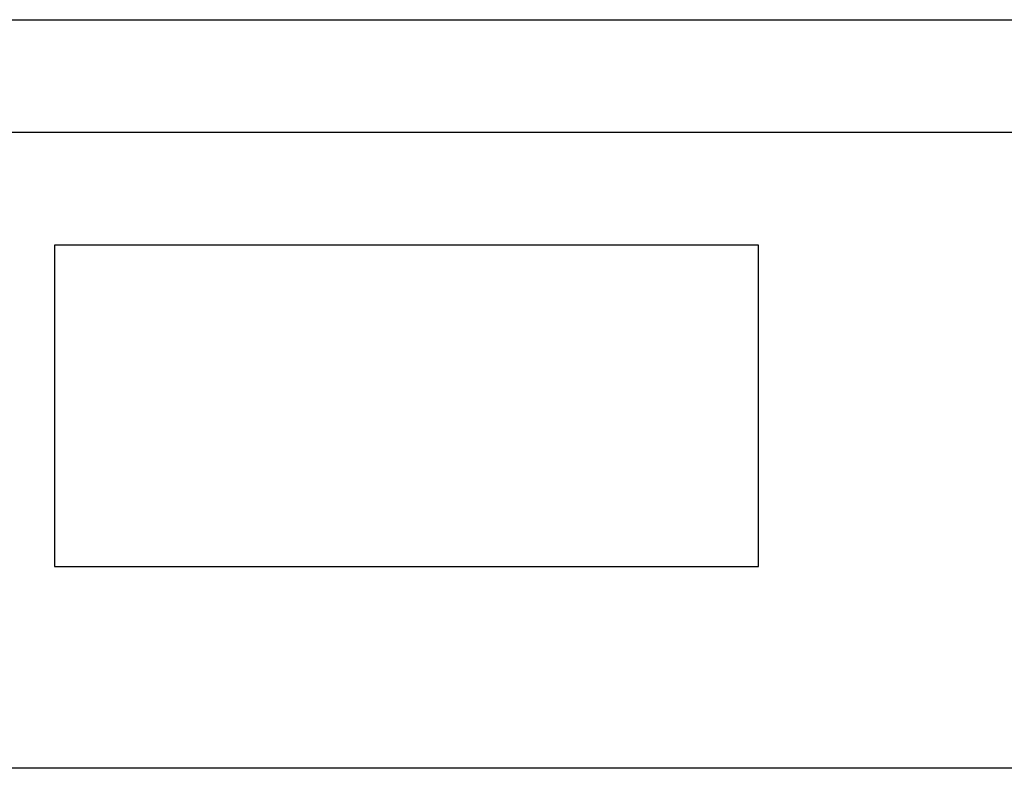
# Model space of a CAD drawing. Header units: millimetres. Extents: x 0 to 1189, y 0 to 841.
# Tile 55 of 184: x 665 to 698, y 239 to 264. Entities that reach past the tile are written whole.
import ezdxf

# ---------------------------------------------------------------- set-up
doc = ezdxf.new("R2010")
doc.units = ezdxf.units.MM
doc.header["$LTSCALE"] = 65.395
for name, color, linetype in [('8M32E_GENSET_GENERATOR_ABL1724', 7, 'CONTINUOUS'), ('8M32E_GENSET_GENERATOR_T1_PBL1725', 7, 'CONTINUOUS'), ('oben_15_VBL1723', 7, 'CONTINUOUS')]:
    doc.layers.add(name, color=color, linetype=linetype)

# ---------------------------------------------------------------- blocks, each defined once
blk = doc.blocks.new('8M32E_GENSET_GENERATOR_T1_PBL1725', base_point=(691.019, 287.417))
at = {"layer": '8M32E_GENSET_GENERATOR_T1_PBL1725', "color": 7, "linetype": 'Continuous'}
for p, q in [((643.939, 263.937), (742.219, 263.937)), ((699.939, 260.137), (655.939, 260.137)), ((666.079, 256.337), (666.079, 245.497)), ((689.799, 256.337), (666.079, 256.337)), ((689.799, 245.497), (689.799, 256.337)), ((666.079, 245.497), (689.799, 245.497)), ((699.939, 238.697), (655.939, 238.697))]:
    blk.add_line(p, q, dxfattribs=at)
blk = doc.blocks.new('8M32E_GENSET_GENERATOR_ABL1724', base_point=(691.019, 287.417))
at = {"layer": '8M32E_GENSET_GENERATOR_T1_PBL1725'}
blk.add_blockref('8M32E_GENSET_GENERATOR_T1_PBL1725', (691.019, 287.417), dxfattribs=at)
blk = doc.blocks.new('OBEN_15_VBL1723', base_point=(841.392, 294.137))
at = {"layer": '8M32E_GENSET_GENERATOR_ABL1724'}
blk.add_blockref('8M32E_GENSET_GENERATOR_ABL1724', (691.019, 287.417), dxfattribs=at)

msp = doc.modelspace()

# ---------------------------------------------------------------- block references
at = {"layer": 'oben_15_VBL1723'}
msp.add_blockref('OBEN_15_VBL1723', (841.3924, 294.13694), dxfattribs=at)

doc.saveas('drawing.dxf')
